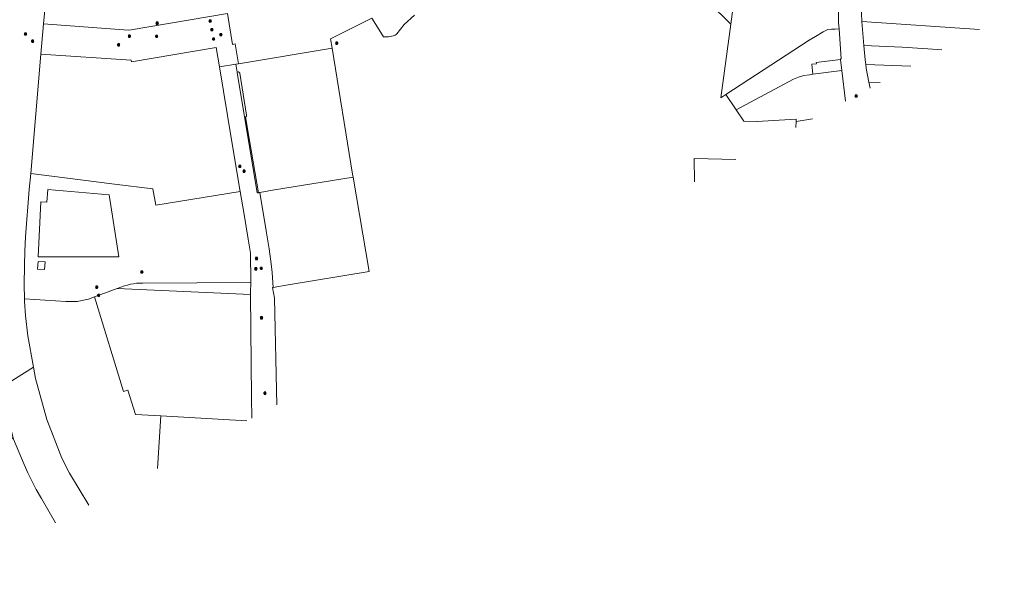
# Model space of a CAD drawing. Header units: metres. Extents: x 163628 to 168255, y 402691 to 405367.
# Tile 64 of 256: x 165585 to 166006, y 403298 to 403543. Entities that reach past the tile are written whole.
import ezdxf

# ---------------------------------------------------------------- set-up
doc = ezdxf.new("R2010")
doc.units = ezdxf.units.M
doc.layers.add('X-CA190022.004-UO-KAD_Percelen$0$B-WE-KG-GRENS_PERCEEL-GV', color=150, linetype='Continuous', lineweight=9)
doc.layers.add('X-CA190022.004-UO-WHM_Riolering gemeente_NLCS_v0.1$0$B-WE-RI-PUT-S', color=252, linetype='Continuous', lineweight=15)

# ---------------------------------------------------------------- blocks, each defined once
blk = doc.blocks.new('X-CA190022.004-UO-WHM_Riolering gemeente_NLCS_v0.1$0$B-SRI-PUT_BETON-SO')
blk.add_line((-1.4, -1.4), (1.4, 1.4))
at = {"lineweight": -3, "flags": 128}
blk.add_lwpolyline([(2, -2), (2, 2), (-2, 2), (-2, -2)], close=True, dxfattribs=at)
at = {"lineweight": -3}
blk.add_circle((0, 0), 2, dxfattribs=at)

msp = doc.modelspace()

# ---------------------------------------------------------------- linework, layer by layer
at = {"layer": 'X-CA190022.004-UO-KAD_Percelen$0$B-WE-KG-GRENS_PERCEEL-GV', "flags": 128}
for points in [[(165935.308, 403639.526), (165935.503, 403639.059), (165938.537, 403631.799), (165937.041, 403603.176), (165936.159, 403586.55), (165936.111, 403585.456), (165935.008, 403560.449), (165934.963, 403559.429), (165934.934, 403556.198), (165934.805, 403542.097), (165935.113, 403539.403), (165935.933, 403526.568), (165935.687, 403526.572), (165935.705, 403526.423), (165936.286, 403521.663), (165937.903, 403508.574)], [(165576.394, 403385.843), (165590.702, 403394.761), (165588.264, 403408.215), (165587.33, 403416.772), (165586.858, 403422.932), (165586.843, 403423.975), (165586.752, 403430.074), (165586.839, 403438.302), (165586.971, 403444.37), (165587.319, 403450.499), (165588.896, 403470.768), (165589.482, 403477.603), (165593.856, 403528.653), (165595.013, 403541.612), (165596.311, 403556.437)], [(165596.311, 403556.437), (165595.013, 403541.612), (165631.182, 403538.911), (165632.472, 403539.018), (165673.554, 403545.978), (165675.782, 403532.817), (165676.857, 403532.995), (165678.263, 403524.541), (165718.328, 403531.21), (165717.671, 403535.243), (165735.345, 403544.015)], [(165916.611, 403497.205), (165916.72, 403499.819), (165916.761, 403500.788), (165899.968, 403499.859), (165900.061, 403499.776), (165894.325, 403499.963), (165891.088, 403504.836), (165886.742, 403511.378), (165884.504, 403509.922), (165888.841, 403541.447), (165879.469, 403550.706)], [(165948.348, 403514.151), (165947.758, 403516.682), (165946.747, 403522.59), (165946.536, 403524.176), (165946.268, 403526.198), (165945.686, 403532.397), (165944.812, 403542.583), (165944.366, 403553.001)], [(166005.75, 403548.3), (165944.366, 403553.001), (165944.812, 403542.583), (165995.094, 403539.112)], [(165753.559, 403545.312), (165749.093, 403541.33), (165746.085, 403537.343), (165745.721, 403537.04), (165745.323, 403536.782), (165744.899, 403536.572), (165744.453, 403536.413), (165742.493, 403536.042), (165740.295, 403536.071), (165739.168, 403537.881), (165735.345, 403544.015), (165717.671, 403535.243), (165718.328, 403531.21), (165727.103, 403477.361), (165727.327, 403476.044), (165734.183, 403435.662), (165699.502, 403429.999), (165693.156, 403428.884)], [(165735.345, 403544.015), (165739.168, 403537.881), (165740.295, 403536.071), (165742.493, 403536.042), (165744.453, 403536.413), (165744.899, 403536.572), (165745.323, 403536.782), (165745.721, 403537.04), (165746.085, 403537.343), (165749.093, 403541.33), (165753.559, 403545.312)], [(165995.094, 403539.112), (165944.812, 403542.583)], [(165944.812, 403542.583), (165945.686, 403532.397), (165962.01, 403531.59), (165973.05, 403530.88), (165979.062, 403530.552)], [(165979.062, 403530.552), (165973.05, 403530.88), (165962.01, 403531.59), (165945.686, 403532.397), (165946.268, 403526.198)], [(165946.268, 403526.198), (165946.536, 403524.176), (165958.095, 403523.778), (165965.738, 403523.437)], [(165694.736, 403378.732), (165693.674, 403424.314), (165692.927, 403428.844), (165693.156, 403428.884), (165692.674, 403435.223), (165692.244, 403439.002), (165691.387, 403445.392), (165690.308, 403452.253), (165687.419, 403469.5), (165686.837, 403469.402), (165686.819, 403469.399), (165686.255, 403469.303), (165677.761, 403520.814), (165677.739, 403520.949), (165677.176, 403524.36), (165670.136, 403523.188), (165675.298, 403492.064), (165679.041, 403469.898), (165680.7, 403460.08), (165682.486, 403449.508), (165683.483, 403443.582), (165683.553, 403431.457), (165683.544, 403430.923), (165683.47, 403426.636), (165683.477, 403425.895), (165683.952, 403381.853), (165684.057, 403373.03)], [(165937.903, 403508.574), (165936.286, 403521.663), (165923.947, 403520.046), (165922.529, 403519.86), (165920.013, 403519.466), (165917.812, 403518.829), (165915.651, 403517.873), (165891.088, 403504.836), (165894.325, 403499.963), (165900.061, 403499.776), (165899.968, 403499.859), (165916.761, 403500.788), (165916.72, 403499.819), (165923.764, 403501.024)], [(165965.738, 403523.437), (165958.095, 403523.778), (165946.536, 403524.176)], [(165946.536, 403524.176), (165946.747, 403522.59), (165947.758, 403516.682), (165952.684, 403516.467)], [(165952.684, 403516.467), (165947.758, 403516.682), (165948.348, 403514.151)], [(165923.764, 403501.024), (165916.72, 403499.819), (165916.611, 403497.205)], [(165873.307, 403474.082), (165873.16, 403483.953), (165890.984, 403483.521)], [(165890.984, 403483.521), (165873.16, 403483.953)], [(165873.16, 403483.953), (165873.307, 403474.082)], [(165684.057, 403373.03), (165683.952, 403381.853), (165683.477, 403425.895), (165626.438, 403428.359), (165616.77, 403424.826)], [(165693.156, 403428.884), (165692.927, 403428.844), (165693.674, 403424.314), (165694.736, 403378.732)], [(165616.77, 403424.826), (165614.234, 403423.899), (165609.388, 403422.917), (165604.443, 403422.829), (165586.843, 403423.975), (165586.858, 403422.932), (165587.33, 403416.772), (165588.264, 403408.215), (165590.702, 403394.761), (165591.586, 403389.889), (165596.34, 403372.377), (165602.848, 403355.827), (165606.142, 403349.496), (165614.288, 403335.776)], [(165643.675, 403351.467), (165645.192, 403373.904), (165634.248, 403374.516), (165631.074, 403384.894), (165629.162, 403384.309), (165616.77, 403424.826)], [(165616.77, 403424.826), (165629.162, 403384.309), (165631.074, 403384.894), (165634.248, 403374.516), (165645.192, 403373.904), (165681.85, 403371.851)], [(165614.288, 403335.776), (165606.142, 403349.496), (165602.848, 403355.827), (165596.34, 403372.377), (165591.586, 403389.889), (165590.702, 403394.761), (165576.394, 403385.843), (165582.08, 403364.046), (165586.663, 403353.186), (165588.306, 403349.528), (165589.772, 403346.466), (165591.839, 403342.469), (165594.048, 403338.546), (165600.111, 403328.206)], [(165681.85, 403371.851), (165645.192, 403373.904), (165643.675, 403351.467)], [(165600.111, 403328.206), (165594.048, 403338.546), (165591.839, 403342.469), (165589.772, 403346.466), (165588.306, 403349.528), (165586.663, 403353.186), (165582.08, 403364.046), (165580.906, 403365.178), (165580.277, 403365.349), (165579.425, 403365.325), (165562.62, 403360.096), (165529.038, 403336.004), (165534.964, 403327.65), (165532.985, 403320.623), (165531.477, 403312.563), (165531.198, 403308.987), (165540.348, 403311.83), (165544.448, 403298.484)]]:
    msp.add_lwpolyline(points, dxfattribs=at)
for points in [[(165864.162, 403569.622), (165865.925, 403567.18), (165868.478, 403561.916), (165870.005, 403559.254), (165872.204, 403557.236), (165874.556, 403555.348), (165876.389, 403553.749), (165879.469, 403550.706), (165888.841, 403541.447), (165890.166, 403551.082), (165891.929, 403558.594), (165894.708, 403570.433), (165899.435, 403587.395), (165885.876, 403584.064), (165863.287, 403570.476)], [(165891.929, 403558.594), (165890.166, 403551.082), (165888.841, 403541.447), (165884.504, 403509.922), (165886.742, 403511.378), (165922.359, 403534.558), (165925.06, 403536.244), (165928.307, 403538.226), (165930.333, 403539.15), (165931.886, 403539.313), (165933.458, 403539.357), (165935.113, 403539.403), (165934.805, 403542.097), (165934.934, 403556.198)], [(165670.136, 403523.188), (165677.176, 403524.36), (165678.263, 403524.541), (165676.857, 403532.995), (165675.782, 403532.817), (165673.554, 403545.978), (165632.472, 403539.018), (165631.182, 403538.911), (165595.013, 403541.612), (165593.856, 403528.653), (165632.403, 403526.029), (165632.514, 403525.328), (165668.76, 403531.481)], [(165886.742, 403511.378), (165891.088, 403504.836), (165915.651, 403517.873), (165917.812, 403518.829), (165920.013, 403519.466), (165922.529, 403519.86), (165923.947, 403520.046), (165923.493, 403524.3), (165925.393, 403524.51), (165925.381, 403525.115), (165935.705, 403526.423), (165935.687, 403526.572), (165935.933, 403526.568), (165935.113, 403539.403), (165933.458, 403539.357), (165931.886, 403539.313), (165930.333, 403539.15), (165928.307, 403538.226), (165925.06, 403536.244), (165922.359, 403534.558)], [(165597.417, 403476.594), (165625.3, 403473.055), (165641.678, 403470.971), (165643.022, 403464.122), (165679.041, 403469.898), (165675.298, 403492.064), (165670.136, 403523.188), (165668.76, 403531.481), (165632.514, 403525.328), (165632.403, 403526.029), (165593.856, 403528.653), (165589.482, 403477.603)], [(165678.141, 403521.026), (165678.34, 403521.021), (165678.528, 403520.96), (165678.691, 403520.846), (165678.814, 403520.69), (165678.887, 403520.505), (165681.819, 403502.522), (165681.814, 403502.325), (165681.749, 403502.138), (165681.63, 403501.981), (165681.469, 403501.867), (165681.28, 403501.809), (165683.014, 403491.752), (165686.819, 403469.399), (165686.837, 403469.402), (165687.419, 403469.5), (165692.901, 403470.428), (165727.327, 403476.044), (165727.103, 403477.361), (165718.328, 403531.21), (165678.263, 403524.541), (165677.176, 403524.36), (165677.739, 403520.949)], [(165936.286, 403521.663), (165935.705, 403526.423), (165925.381, 403525.115), (165925.393, 403524.51), (165923.493, 403524.3), (165923.947, 403520.046)], [(165677.739, 403520.949), (165677.761, 403520.814), (165686.255, 403469.303), (165686.819, 403469.399), (165683.014, 403491.752), (165681.28, 403501.809), (165681.469, 403501.867), (165681.63, 403501.981), (165681.749, 403502.138), (165681.814, 403502.325), (165681.819, 403502.522), (165678.887, 403520.505), (165678.814, 403520.69), (165678.691, 403520.846), (165678.528, 403520.96), (165678.34, 403521.021), (165678.141, 403521.026)], [(165586.839, 403438.302), (165586.752, 403430.074), (165586.843, 403423.975), (165604.443, 403422.829), (165609.388, 403422.917), (165614.234, 403423.899), (165616.77, 403424.826), (165626.438, 403428.359), (165629.617, 403429.494), (165630.871, 403429.895), (165632.147, 403430.221), (165633.439, 403430.471), (165634.744, 403430.644), (165636.058, 403430.738), (165637.374, 403430.755), (165683.544, 403430.923), (165683.553, 403431.457), (165683.483, 403443.582), (165682.486, 403449.508), (165680.7, 403460.08), (165679.041, 403469.898), (165643.022, 403464.122), (165641.678, 403470.971), (165625.3, 403473.055), (165597.417, 403476.594), (165589.482, 403477.603), (165588.896, 403470.768), (165587.319, 403450.499), (165586.971, 403444.37)], [(165687.419, 403469.5), (165690.308, 403452.253), (165691.387, 403445.392), (165692.244, 403439.002), (165692.674, 403435.223), (165693.156, 403428.884), (165699.502, 403429.999), (165734.183, 403435.662), (165727.327, 403476.044), (165692.901, 403470.428)], [(165627.19, 403441.935), (165623.022, 403468.422), (165596.837, 403470.747), (165596.389, 403465.295), (165593.87, 403465.432), (165592.739, 403441.929)], [(165592.739, 403441.929), (165593.87, 403465.432), (165596.389, 403465.295), (165596.837, 403470.747), (165623.022, 403468.422), (165627.19, 403441.935)], [(165592.39, 403436.641), (165595.367, 403436.476), (165595.656, 403439.78), (165592.664, 403440.001)], [(165592.39, 403436.641), (165592.664, 403440.001), (165595.656, 403439.78), (165595.367, 403436.476)], [(165683.544, 403430.923), (165637.374, 403430.755), (165636.058, 403430.738), (165634.744, 403430.644), (165633.439, 403430.471), (165632.147, 403430.221), (165630.871, 403429.895), (165629.617, 403429.494), (165626.438, 403428.359), (165683.477, 403425.895), (165683.47, 403426.636)]]:
    msp.add_lwpolyline(points, close=True, dxfattribs=at)

# ---------------------------------------------------------------- block references
at = {"layer": 'X-CA190022.004-UO-WHM_Riolering gemeente_NLCS_v0.1$0$B-WE-RI-PUT-S', "xscale": 0.2, "yscale": 0.2, "zscale": 0.2}
for p in [(165643.552, 403541.92), (165666.192, 403542.816), (165587.216, 403537.248), (165666.944, 403539.136), (165670.8, 403536.992), (165590.304, 403534.208), (165631.68, 403536.352), (165643.328, 403536.288), (165667.696, 403535.104), (165720.304, 403533.312), (165627.072, 403532.608), (165942.432, 403510.72), (165678.896, 403480.672), (165680.704, 403478.56), (165685.984, 403441.248), (165685.776, 403436.864), (165688.064, 403437.056), (165637.04, 403435.456), (165617.696, 403429.024), (165618.528, 403425.472), (165688.128, 403415.872), (165689.632, 403383.68)]:
    msp.add_blockref('X-CA190022.004-UO-WHM_Riolering gemeente_NLCS_v0.1$0$B-SRI-PUT_BETON-SO', p, dxfattribs=at)

doc.saveas('drawing.dxf')
